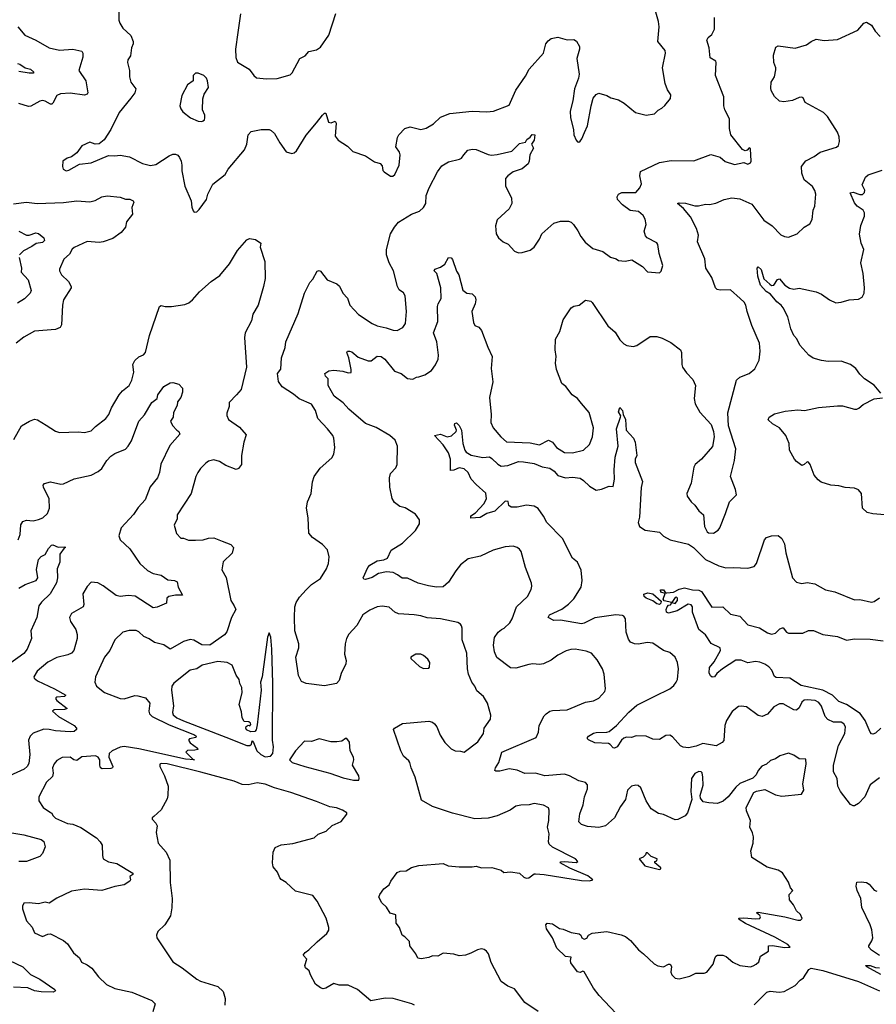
# Model space of a CAD drawing. Extents: x 2220333 to 2384341, y 721037 to 894043.
# Tile 28 of 256: x 2228372 to 2234870, y 748872 to 756339. Entities that reach past the tile are written whole.
import ezdxf

# ---------------------------------------------------------------- set-up
doc = ezdxf.new("R2010")
doc.units = 0

msp = doc.modelspace()

# ---------------------------------------------------------------- linework, layer by layer
at = {"layer": '0CON10XD'}
for points in [[(2229124.1, 756395.9), (2229123.8, 756335), (2229131.7, 756311.7), (2229155.7, 756275.7), (2229215, 756220), (2229233.2, 756175), (2229232.3, 756155), (2229219.5, 756125), (2229214.1, 756065.9), (2229193.8, 756035), (2229190, 756015), (2229205.6, 755955), (2229206.2, 755905), (2229214.6, 755865), (2229252.9, 755815), (2229246.7, 755785), (2229215, 755744.3), (2229125.8, 755635), (2229064.5, 755505.5), (2229013.2, 755426.8), (2228975, 755398.8), (2228945, 755396.2), (2228905, 755410), (2228845, 755382.5), (2228805, 755330), (2228765, 755300), (2228731.7, 755288.3), (2228700, 755265), (2228697.5, 755225), (2228703.3, 755205), (2228724.1, 755194.1), (2228745, 755198), (2228825, 755243.3), (2228913.6, 755253.6), (2229045, 755308.8), (2229095, 755305.8), (2229135, 755312.5), (2229205, 755300), (2229305, 755249.2), (2229364.2, 755234.2), (2229405, 755241.9), (2229505, 755305.6), (2229535, 755318.6), (2229555, 755319.2), (2229571.7, 755311.7), (2229584, 755295), (2229597, 755267), (2229602.5, 755235), (2229603, 755193), (2229625, 755077.5), (2229673.3, 754965), (2229678.3, 754918.3), (2229688.3, 754888.3), (2229695, 754880), (2229715, 754882.5), (2229735, 754900), (2229790, 754975), (2229798.8, 755015), (2229837, 755093), (2229930.8, 755165), (2229953.1, 755205), (2230077.3, 755352.7), (2230094.2, 755395.8), (2230106.2, 755465), (2230129.3, 755490.7), (2230205, 755506), (2230265, 755506), (2230279.7, 755499.7), (2230305, 755476.7), (2230345, 755406.2), (2230395, 755336.2), (2230435.7, 755324.3), (2230455, 755328.8), (2230473.3, 755345), (2230545, 755463.3), (2230624.3, 755555.7), (2230670, 755615), (2230685, 755630), (2230695, 755630), (2230715, 755562.5), (2230735, 755557.5), (2230765, 755570), (2230772.5, 755555), (2230766.4, 755456.4), (2230787.5, 755425), (2230859.1, 755379.1), (2230900.3, 755340.3), (2230995.9, 755305.9), (2231065, 755260), (2231107.3, 755247.3), (2231121.7, 755231.7), (2231126.1, 755196.1), (2231136.7, 755185), (2231185, 755152.5), (2231203, 755153), (2231217.5, 755165), (2231252, 755235), (2231258, 755315), (2231254, 755335), (2231225.9, 755375.9), (2231237.8, 755445), (2231248.6, 755465), (2231295, 755513.8), (2231335, 755526.2), (2231415, 755505.8), (2231455, 755515.8), (2231510.3, 755549.7), (2231565, 755600), (2231635, 755628.6), (2231805, 755645.7), (2231915, 755639.2), (2231965.8, 755644.2), (2232085, 755692), (2232136.7, 755805), (2232209.4, 755910.6), (2232236.6, 755963.4), (2232345.4, 756084.6), (2232364.5, 756155.5), (2232380.9, 756179.1), (2232405, 756196), (2232455, 756206.2), (2232525, 756186), (2232575, 756190), (2232595, 756176.7), (2232619.2, 756135), (2232619.2, 756115), (2232597.5, 756045), (2232617.5, 755925), (2232612.5, 755895), (2232582, 755815), (2232568.8, 755725), (2232548.8, 755645), (2232551.2, 755595), (2232573, 755507), (2232576.7, 755465), (2232592.5, 755425), (2232605, 755412.5), (2232615, 755410), (2232623, 755417), (2232636.7, 755435), (2232656.2, 755483.8), (2232678.8, 755535), (2232706.2, 755685), (2232723.8, 755745), (2232745, 755772.5), (2232765, 755782.5), (2232825, 755763.8), (2232855.9, 755745.9), (2232915, 755731.2), (2232956.8, 755706.8), (2233044.3, 755634.3), (2233125, 755614), (2233186.7, 755625), (2233215, 755653.3), (2233242.3, 755667.7), (2233265, 755688.8), (2233309.5, 755740.5), (2233310.5, 755770.5), (2233287, 755807), (2233269.2, 755855), (2233249.4, 755975), (2233270.8, 756085), (2233269.2, 756105), (2233214, 756175), (2233224.2, 756284.2), (2233219.2, 756325), (2233198.6, 756395)], [(2230245, 755890), (2230325, 755894.2), (2230425, 755920), (2230438.8, 755935), (2230496.7, 756045), (2230537.5, 756065), (2230565, 756096.7), (2230625, 756111.2), (2230655, 756132), (2230717.6, 756222.4), (2230771.2, 756385)], [(2230047, 756383), (2230026.8, 756243.2), (2230008.8, 756115), (2230011.7, 756051.7), (2230025, 756017.5), (2230113.3, 755965), (2230148.8, 755915), (2230169.1, 755899.1), (2230245, 755890)], [(2232026.3, 751713.7), (2232048, 751725), (2232090.6, 751765), (2232108.2, 751795), (2232141.1, 751885), (2232224, 751965), (2232252, 752018), (2232257.7, 752042.3), (2232255.8, 752065.8), (2232210, 752185), (2232176, 752305), (2232163.9, 752323.9), (2232145.9, 752335.9), (2232115, 752346.2), (2232055, 752342), (2231965, 752315.7), (2231868.9, 752271.1), (2231775, 752250), (2231715, 752204.4), (2231679.8, 752160.2), (2231625, 752072.2), (2231585, 752038.1), (2231535, 752036), (2231474.3, 752044.3), (2231395, 752066.2), (2231315, 752103.8), (2231273, 752103), (2231237.8, 752127.8), (2231205, 752145.7), (2231155, 752152.5), (2231095, 752139.2), (2231045, 752109.2), (2230995.7, 752094.3), (2230982.5, 752095), (2230978.8, 752105), (2231014.3, 752185), (2231028.3, 752201.7), (2231085, 752236), (2231135, 752242), (2231163.3, 752255), (2231191.2, 752315), (2231275, 752368), (2231375.8, 752465), (2231405.8, 752515), (2231405.8, 752545), (2231375, 752590), (2231296.3, 752636.3), (2231255, 752647.1), (2231215, 752676.9), (2231198, 752708), (2231180.9, 752795), (2231177.3, 752865), (2231185, 752896.7), (2231225, 752939.2), (2231235.5, 752965), (2231237.1, 753105), (2231220.5, 753150.5), (2231179.2, 753185), (2231075.3, 753245.3), (2230995, 753276.5), (2230869.2, 753385), (2230825, 753432.9), (2230758, 753485), (2230711.2, 753565), (2230713.3, 753615), (2230693.3, 753635), (2230687.5, 753655), (2230717.5, 753675), (2230755, 753681.5), (2230823.3, 753673.3), (2230865, 753660), (2230885.7, 753664.3), (2230887.5, 753685), (2230870, 753775), (2230853.8, 753815), (2230860, 753825), (2230875, 753826.2), (2230890.7, 753820.7), (2230939.4, 753779.4), (2231015, 753752.5), (2231037.5, 753752.5), (2231085, 753786.2), (2231115, 753786), (2231142, 753765), (2231215, 753674.3), (2231265.5, 753655.5), (2231315, 753616.7), (2231355, 753612.5), (2231382.3, 753627.7), (2231400.7, 753630.7), (2231445, 753646.7), (2231495, 753679.4), (2231527.8, 753722.2), (2231545.6, 753765), (2231548.6, 753795), (2231535.7, 753895), (2231511.8, 753965), (2231545, 754050), (2231542.9, 754165), (2231547.1, 754185), (2231570.8, 754225), (2231568.1, 754305), (2231536, 754415), (2231516.7, 754435), (2231522.7, 754447.3), (2231565, 754462.5), (2231596.2, 754485), (2231625, 754536.7), (2231645, 754533.8), (2231655, 754520), (2231685, 754432.5), (2231703.9, 754403.9), (2231735, 754286.7), (2231765, 754266.2), (2231805, 754261.2), (2231826.8, 754236.8), (2231831.4, 754215), (2231827.5, 754185), (2231801.2, 754125), (2231813.6, 754043.6), (2231825, 754020), (2231855, 754007.5), (2231875, 753982.5), (2231924.5, 753854.5), (2231955.6, 753785), (2231947.8, 753695), (2231962.4, 753592.4), (2231935.5, 753475), (2231948.5, 753345), (2231945.6, 753285), (2231964.3, 753245), (2232023.3, 753175), (2232065, 753138.5), (2232245, 753130), (2232315, 753114.4), (2232385, 753149.4), (2232415, 753135.6), (2232445, 753094.4), (2232505, 753057.1), (2232565, 753054.4), (2232650, 753075), (2232695, 753116.7), (2232717.5, 753175), (2232724.2, 753245), (2232691.2, 753361.2), (2232635, 753428.8), (2232604, 753465), (2232562.8, 753492.8), (2232515, 753556.2), (2232485, 753580), (2232445.7, 753685), (2232435.6, 753735), (2232441.8, 753785), (2232433.2, 753835), (2232437.3, 753915), (2232470.6, 753975), (2232495, 754062.5), (2232556.1, 754153.9), (2232575, 754166.7), (2232617, 754173), (2232665, 754210.8), (2232704.4, 754204.4), (2232715.8, 754195), (2232835, 754016.2), (2232888.3, 753968.3), (2232925, 753912), (2232955, 753881.2), (2232977.7, 753867.7), (2233025, 753860.8), (2233055, 753868.1), (2233155, 753935.7), (2233205, 753935.8), (2233247, 753923), (2233310.5, 753890.5), (2233386.2, 753835), (2233393.8, 753815), (2233394, 753725), (2233400.8, 753705), (2233430.7, 753660.7), (2233479.7, 753609.7), (2233499.2, 753565), (2233489.2, 753465), (2233496, 753425), (2233532.7, 753362.7), (2233618.7, 753268.7), (2233636, 753215), (2233639.2, 753175), (2233627, 753103), (2233544.2, 753005.8), (2233496.7, 752965), (2233486.7, 752945), (2233466, 752825), (2233433.8, 752745), (2233436.7, 752725), (2233465, 752682.5), (2233495, 752656.7), (2233525, 752613.3), (2233560, 752585), (2233566.2, 752495), (2233586.2, 752456.2), (2233598, 752448), (2233635.8, 752444.2), (2233671.7, 752468.3), (2233683.9, 752486.1), (2233725.6, 752594.4), (2233757.3, 752682.7), (2233810, 752735), (2233803.3, 752775), (2233763.3, 752875), (2233794.2, 752995), (2233805.7, 753085.7), (2233749.7, 753259.7), (2233743.6, 753356.4), (2233810, 753605), (2233835, 753627.5), (2233906.7, 753655), (2233947.9, 753692.1), (2233982.3, 753757.7), (2233990, 753825), (2233983.6, 753886.4), (2233925, 754020), (2233890, 754125), (2233880.5, 754175), (2233867.8, 754197.8), (2233837.8, 754225), (2233765, 754291.1), (2233685, 754288.6), (2233663.1, 754293.1), (2233650, 754305), (2233622.9, 754385), (2233576.9, 754455), (2233570, 754525), (2233513.3, 754655), (2233521.4, 754705), (2233507.1, 754755), (2233461.1, 754845), (2233406.8, 754906.8), (2233362.5, 754945), (2233375, 754951.2), (2233421.9, 754948.1), (2233495, 754928.1), (2233522.7, 754927.3), (2233575, 754940), (2233605, 754938.8), (2233652.3, 754947.7), (2233717.5, 754975), (2233775, 754988.5), (2233835, 754979.5), (2233925, 754941.2), (2234017.6, 754817.6), (2234080, 754775), (2234145, 754708), (2234175, 754694), (2234205, 754690.8), (2234270, 754715), (2234324.2, 754765.8), (2234365, 754790), (2234384, 754825), (2234391.9, 754895), (2234404.4, 754925.6), (2234411.4, 755015), (2234404.5, 755044.5), (2234385.7, 755075), (2234322.5, 755125), (2234304.2, 755175), (2234304, 755225), (2234335, 755269.2), (2234399.4, 755300.6), (2234445, 755334.3), (2234568.3, 755371.7), (2234584.3, 755385.7), (2234592.2, 755415), (2234589.8, 755449.8), (2234575.5, 755485), (2234501.4, 755605), (2234468.8, 755635), (2234331.7, 755711.7), (2234315.8, 755745.8), (2234305, 755752), (2234285, 755750), (2234235, 755727.5), (2234170, 755715), (2234135, 755722), (2234097.3, 755757.3), (2234072.3, 755802.3), (2234069.3, 755819.3), (2234072, 755865), (2234098, 755905), (2234108.3, 755958.3), (2234108.8, 755975), (2234093.9, 756013.9), (2234090.7, 756069.3), (2234109.3, 756130.7), (2234125, 756140), (2234255, 756124.3), (2234340.3, 756149.7), (2234375, 756174), (2234415, 756191.2), (2234475, 756180.8), (2234575, 756188.8), (2234729.6, 756260.4), (2234775, 756313.3), (2234795, 756320), (2234835, 756297.5), (2234862.1, 756252.1), (2234900.9, 756210.9)], [(2231152.5, 754002.5), (2231205, 753984.4), (2231235, 753982.9), (2231280, 754005), (2231300, 754035), (2231306.9, 754125), (2231295.8, 754245.8), (2231285, 754266.7), (2231251.2, 754291.2), (2231238.8, 754315), (2231207.1, 754435), (2231173.9, 754493.9), (2231153.8, 754555), (2231155.5, 754595), (2231185.7, 754715), (2231214.7, 754765.3), (2231245, 754803.1), (2231344, 754865), (2231405, 754887.1), (2231435.7, 754915), (2231454.3, 754945), (2231455.7, 755005), (2231478, 755065), (2231542, 755185), (2231575, 755231.2), (2231625, 755262), (2231709.5, 755280.5), (2231725, 755290), (2231741.2, 755315), (2231771.2, 755348.8), (2231805, 755358), (2231835, 755354), (2231925, 755317.1), (2231952.6, 755312.6), (2231994.4, 755315.6), (2232105, 755343.1), (2232165, 755400.8), (2232209.5, 755410.5), (2232219.7, 755430.3), (2232245, 755448), (2232260.6, 755469.4), (2232279.2, 755465), (2232275, 755426.7), (2232255.8, 755395), (2232269.5, 755365), (2232242.5, 755315), (2232237.5, 755265), (2232228.5, 755245), (2232185, 755207.3), (2232115, 755184.4), (2232074.3, 755155), (2232058.6, 755135), (2232058.8, 755078.8), (2232104.3, 754985), (2232105.8, 754945), (2232085, 754903.8), (2231995, 754820), (2231980.8, 754775), (2231986, 754715), (2232004.5, 754684.5), (2232040, 754655), (2232077.3, 754637.3), (2232125, 754583.3), (2232155, 754571.2), (2232185, 754573.8), (2232245, 754590), (2232275.7, 754614.3), (2232315.8, 754675), (2232334.2, 754715), (2232424.5, 754795.5), (2232475, 754810.8), (2232535, 754811.9), (2232555, 754804.3), (2232572.9, 754785), (2232607.4, 754737.4), (2232628.6, 754695), (2232662.5, 754652.5), (2232720, 754605), (2232795, 754580.8), (2232855, 754538.8), (2232895.9, 754525.9), (2232915, 754513.3), (2232965, 754507.5), (2233015, 754517.5), (2233096.1, 754466.1), (2233135, 754426.7), (2233225, 754420), (2233238.8, 754431.2), (2233251.2, 754475), (2233223.8, 754565), (2233212.5, 754635), (2233205, 754646.7), (2233132.5, 754685), (2233119.3, 754699.3), (2233110, 754735), (2233123.8, 754785), (2233115.8, 754825.8), (2233101.2, 754855), (2233066.7, 754885), (2233002.6, 754892.6), (2232944.7, 754934.7), (2232906.2, 754975), (2232904.6, 754995.4), (2232913.9, 755016.1), (2232940.8, 755029.2), (2233045, 755027.5), (2233075.8, 755065), (2233088, 755095), (2233076, 755155), (2233081.2, 755188.8), (2233224.5, 755255.5), (2233315, 755271.1), (2233485, 755268.8), (2233615, 755316), (2233685, 755296), (2233725, 755263.8), (2233795, 755241.2), (2233865, 755256.2), (2233895, 755243.8), (2233915, 755253.8), (2233920, 755265), (2233915, 755360), (2233905, 755367.5), (2233890, 755350), (2233875, 755343.8), (2233854.2, 755354.2), (2233766.2, 755465), (2233755.8, 755515), (2233756.8, 755586.8), (2233721.2, 755655), (2233713.9, 755686.1), (2233714, 755755), (2233650, 755915), (2233656.7, 756015), (2233652.5, 756025), (2233610.5, 756050.5), (2233602, 756125), (2233585.7, 756185), (2233594, 756205), (2233623, 756227), (2233642.1, 756267.9), (2233643.9, 756356.1)], [(2228357.5, 756285), (2228410.8, 756220.8), (2228495, 756184.4), (2228595, 756125.6), (2228675, 756108.2), (2228775.5, 756115.5), (2228845, 756100), (2228852, 756085), (2228850.8, 756055), (2228821.2, 755955), (2228874.3, 755875), (2228890, 755785), (2228885, 755773.8), (2228863.2, 755766.8), (2228755, 755782.1), (2228682.7, 755777.3), (2228655, 755763.1), (2228625, 755706), (2228615, 755699.2), (2228605, 755698.6), (2228565, 755721.9), (2228545, 755726.9), (2228525, 755722.5), (2228457.2, 755682.8), (2228440.3, 755680.3), (2228365, 755703.8)], [(2228355, 756007.1), (2228373, 756003), (2228415, 755972.9), (2228455, 755964), (2228479.3, 755940.7), (2228475.8, 755934.2), (2228445, 755933.5), (2228365, 755946.9)], [(2229755, 755567.5), (2229765, 755572.5), (2229775, 755580), (2229777.5, 755595), (2229776.7, 755615), (2229760, 755655), (2229761.2, 755738.8), (2229772, 755775), (2229803.8, 755825), (2229797.5, 755875), (2229790, 755895), (2229770, 755915), (2229725, 755933.3), (2229705, 755933.3), (2229687.5, 755915), (2229687.5, 755875), (2229645.7, 755844.3), (2229601.2, 755765), (2229587, 755687), (2229593.9, 755663.9), (2229610.5, 755640.5), (2229667.5, 755595), (2229725, 755570), (2229755, 755567.5)], [(2234905, 753507.5), (2234855, 753566.2), (2234780, 753615), (2234745, 753650), (2234715, 753694), (2234675, 753724.2), (2234605, 753748.1), (2234505, 753746.9), (2234455, 753754.3), (2234392.1, 753772.1), (2234358, 753795), (2234291.2, 753871.2), (2234268.3, 753918.3), (2234243.8, 753945), (2234222, 753995), (2234198.8, 754085), (2234163.8, 754155), (2234148.8, 754175), (2234115, 754200), (2234067.6, 754257.6), (2234035, 754278.6), (2233990.7, 754325), (2233971.4, 754395), (2233965.7, 754454.3), (2233975, 754465.6), (2233996.1, 754445), (2234016.7, 754375), (2234062.3, 754332.3), (2234075, 754324.3), (2234094.2, 754325.8), (2234121.2, 754368.8), (2234135, 754373.8), (2234176.2, 754325), (2234212.7, 754302.7), (2234245, 754296.2), (2234285, 754303.3), (2234415, 754275.7), (2234455, 754257.1), (2234515, 754214.3), (2234563, 754193), (2234605, 754197.1), (2234665, 754215.7), (2234735, 754220), (2234764.2, 754235.8), (2234779.2, 754265), (2234780.6, 754305), (2234769.6, 754415), (2234753.6, 754495), (2234776.2, 754595), (2234754.4, 754645), (2234743.2, 754713.2), (2234752.9, 754777.1), (2234780.5, 754849.5), (2234782, 754875), (2234770, 754895), (2234725.8, 754925.8), (2234705, 754951.2), (2234673.3, 755025), (2234695, 755030), (2234745, 755013.8), (2234766.1, 755013.9), (2234780.7, 755029.3), (2234783.3, 755045), (2234763, 755087), (2234787.5, 755145), (2234808.3, 755161.7), (2234915, 755197.5)], [(2228326.6, 754943.4), (2228425, 754955.5), (2228505, 754945.5), (2228705, 754953.2), (2228805, 754964.6), (2228905, 754956.7), (2228945, 754966.7), (2228995, 754995.7), (2229035, 755004.2), (2229135, 754992.9), (2229175, 754978), (2229206.8, 754976.8), (2229233.3, 754965), (2229238.8, 754955), (2229222, 754915), (2229227.5, 754865), (2229183.8, 754805), (2229174, 754765), (2229142.5, 754725), (2229079.8, 754680.2), (2229005, 754654.3), (2228975, 754649.2), (2228885, 754657.1), (2228785, 754612.5), (2228770.5, 754599.5), (2228749.1, 754560.9), (2228706.8, 754523.2), (2228673.8, 754446.2), (2228673.8, 754435), (2228690, 754405), (2228743, 754353), (2228764, 754315), (2228763.8, 754305), (2228705.8, 754214.2), (2228697.1, 754175), (2228689.2, 754025), (2228678.8, 754005), (2228645, 753990), (2228485, 753975.7), (2228405, 753932.5), (2228345, 753887.1)], [(2228365, 754735.8), (2228425, 754704.4), (2228445, 754705.6), (2228495, 754723.6), (2228515, 754718.1), (2228555, 754685.4), (2228559.5, 754665), (2228545, 754649.7), (2228497.2, 754642.8), (2228465, 754618.4), (2228400.6, 754585), (2228370, 754555)], [(2228573.3, 753265), (2228645, 753219.2), (2228675, 753208.6), (2228815, 753214), (2228865, 753208), (2228915, 753221.2), (2228946.2, 753255), (2229025.6, 753314.4), (2229049.2, 753345), (2229070, 753395), (2229126.4, 753493.6), (2229152.5, 753525), (2229202, 753565), (2229224.2, 753605.8), (2229239.2, 753665), (2229230, 753725), (2229245.8, 753755), (2229275, 753782.5), (2229312.3, 753797.7), (2229326, 753815), (2229356.5, 753945), (2229432.5, 754165), (2229445, 754172), (2229475, 754164.3), (2229525, 754162.9), (2229625, 754178), (2229655, 754192), (2229683.8, 754215), (2229735.7, 754274.3), (2229825, 754353.8), (2229891.2, 754398.8), (2229963.6, 754486.4), (2230025, 754588.8), (2230095, 754670), (2230115, 754680), (2230161.7, 754671.7), (2230202.5, 754645), (2230196.2, 754615), (2230231.1, 754505), (2230234.3, 754375.7), (2230223.1, 754315), (2230182, 754175), (2230141.9, 754105), (2230131.9, 754055), (2230082, 753965), (2230077.7, 753927.7), (2230093.3, 753705), (2230052, 753535), (2230016.2, 753495), (2229961.2, 753435), (2229961.2, 753405), (2229943.3, 753355), (2229943.6, 753336.4), (2229957.3, 753307.3), (2230039.7, 753249.7), (2230090.5, 753190.5), (2230072.9, 753135), (2230055.8, 753035), (2230053.8, 752965), (2230032.5, 752935), (2230015, 752928.8), (2229935, 752959.2), (2229887.9, 752987.9), (2229845, 753000), (2229805, 752991.2), (2229785, 752976.7), (2229743.8, 752935), (2229724.3, 752905.7), (2229709.2, 752875), (2229674.3, 752745.7), (2229566.2, 752585), (2229566.1, 752553.9), (2229543.8, 752505), (2229561.7, 752441.7), (2229595, 752407.5), (2229615, 752406.7), (2229652.3, 752392.3), (2229705, 752390.8), (2229765, 752394.2), (2229805, 752405.7), (2229845, 752408.6), (2229907.5, 752385), (2229975, 752359.2), (2229994, 752335), (2229985, 752293.3), (2229915, 752227.5), (2229906.1, 752166.1), (2229937.9, 752107.9), (2229973.8, 751935), (2230000, 751895), (2230011.2, 751865), (2229978.8, 751805), (2229943.3, 751696.7), (2229927.2, 751672.8), (2229815, 751595.4), (2229755, 751598.1), (2229694.6, 751634.6), (2229665, 751639.5), (2229615, 751622.5), (2229515, 751564.4), (2229465, 751599.2), (2229395, 751615.7), (2229355, 751643.1), (2229315, 751660.8), (2229275, 751696), (2229255, 751705.8), (2229202.7, 751707.3), (2229155, 751694), (2229094, 751635), (2229055, 751556.2), (2229015.7, 751504.3), (2228947.5, 751355), (2228942, 751315), (2228953.8, 751285), (2229015, 751236), (2229135, 751190), (2229165, 751189.1), (2229245, 751213.1), (2229267.7, 751212.3), (2229325.5, 751195.5), (2229360, 751155), (2229350.8, 751095), (2229357.8, 751075), (2229377.1, 751055), (2229505, 750991.7), (2229699.2, 750915), (2229711.2, 750905), (2229707.5, 750895), (2229660, 750885), (2229652.5, 750875), (2229666.7, 750855), (2229720, 750815), (2229722.5, 750805), (2229701.7, 750798.3), (2229645, 750796), (2229633.3, 750785), (2229687.5, 750727.5), (2229697.5, 750725), (2229629.8, 750730.2), (2229275, 750809.8), (2229165, 750827.4), (2229135, 750822.7), (2229075, 750794.5), (2229051.4, 750775), (2229047.5, 750745), (2229078.1, 750675), (2229075.5, 750664.5), (2229065, 750660.6), (2228998.1, 750658.1), (2228986, 750665), (2228979.5, 750685), (2228981.1, 750725), (2228967.1, 750745), (2228947.5, 750755), (2228845, 750748.8), (2228805, 750721.2), (2228782.5, 750725), (2228756.1, 750746.1), (2228695, 750743.8), (2228655, 750720), (2228635, 750696.7), (2228622.5, 750665), (2228625.6, 750625), (2228620.3, 750599.7), (2228575, 750556.7), (2228516.7, 750445), (2228516.7, 750415), (2228550, 750365), (2228605, 750326.7), (2228615, 750322.5), (2228623.9, 750303.9), (2228645, 750283.8), (2228735, 750243.1), (2228775, 750238.6), (2228835, 750213.1), (2228955, 750134.4), (2228983.8, 750103.8), (2228998.3, 750078.3), (2228999.5, 749999.5), (2229006.2, 749975), (2229045, 749953.1), (2229109.3, 749939.3), (2229230, 749865), (2229230, 749855), (2229208.3, 749841.7), (2229212.5, 749815), (2229207.5, 749805), (2229165, 749778), (2229095, 749765.8), (2228995, 749734.3), (2228865, 749745.8), (2228765, 749730), (2228653, 749677), (2228595, 749640), (2228565, 749646), (2228515, 749634), (2228445, 749641.2), (2228405, 749637.5), (2228393.6, 749616.4), (2228393.6, 749596.4), (2228423.3, 749505), (2228467.3, 749457.3), (2228485, 749413.3), (2228545, 749386.2), (2228585.9, 749404.1), (2228605, 749406), (2228705, 749356), (2228735, 749330), (2228781.7, 749261.7), (2228826.2, 749225), (2228840.5, 749190.5), (2228885, 749171.4), (2228919.4, 749145), (2228969.8, 749079.8), (2229031.9, 749021.9), (2229095, 748990.9), (2229223.8, 748965), (2229375, 748900.8), (2229399.2, 748875), (2229382, 748815)], [(2228368, 754535), (2228385.6, 754455), (2228384, 754424), (2228437.5, 754365), (2228459.2, 754285), (2228452.5, 754265), (2228408.5, 754221.5), (2228355, 754190)], [(2232306.1, 748816.1), (2232205, 748886.2), (2232125, 748990), (2232075, 749010), (2232023.9, 749043.9), (2231948.8, 749188.8), (2231928.8, 749255), (2231914.2, 749274.2), (2231895, 749288), (2231875, 749292.5), (2231845, 749285.8), (2231795, 749260), (2231755, 749244.3), (2231705, 749238.8), (2231665, 749251.2), (2231585, 749258.8), (2231545, 749237.5), (2231505, 749239.2), (2231475, 749226), (2231416.7, 749216.7), (2231391.7, 749221.7), (2231377.5, 749255), (2231332.5, 749315), (2231328.3, 749348.3), (2231295, 749382.5), (2231272.5, 749395), (2231252.5, 749455), (2231228.3, 749488.3), (2231225, 749550), (2231183.6, 749563.6), (2231155, 749607.5), (2231120.7, 749640.7), (2231097.5, 749685), (2231103.3, 749705), (2231135, 749746.7), (2231175, 749777.5), (2231186.7, 749805), (2231235, 749872.5), (2231259.3, 749880.7), (2231305, 749883.8), (2231345, 749908), (2231400, 749925), (2231585, 749938.6), (2231622.6, 749922.6), (2231705, 749914.5), (2231805.8, 749914.2), (2231835, 749920), (2231875, 749906.7), (2231955, 749910), (2232025, 749890), (2232045, 749872.5), (2232096, 749876), (2232165, 749867.5), (2232195.9, 749835.9), (2232215, 749829.2), (2232235, 749832), (2232275, 749860), (2232285, 749860), (2232350, 749855), (2232635, 749811.1), (2232695, 749808.8), (2232720, 749815), (2232681.2, 749845), (2232546, 749905), (2232472.5, 749945), (2232477.5, 749952.5), (2232505, 749954), (2232593.6, 749946.4), (2232607.5, 749955), (2232587.5, 749975), (2232413.1, 750063.1), (2232388, 750085), (2232383.3, 750105), (2232388, 750165), (2232376.2, 750215), (2232386.2, 750265), (2232390, 750345), (2232383, 750363), (2232345, 750382.5), (2232275, 750395.8), (2232236.1, 750383.9), (2232173, 750383), (2232135, 750373.8), (2232117.3, 750362.7), (2232092.5, 750345), (2231995, 750300), (2231925, 750284.2), (2231825, 750279.1), (2231655, 750322.5), (2231505, 750372.8), (2231421.1, 750421.1), (2231372.5, 750595), (2231341.2, 750665), (2231332.9, 750705), (2231325, 750719.2), (2231284.4, 750754.4), (2231264.3, 750795), (2231208.8, 750955), (2231215, 750966.7), (2231275, 751002.5), (2231475, 751018.6), (2231505, 751010.8), (2231519.3, 750999.3), (2231535.8, 750975), (2231561.7, 750911.7), (2231597, 750857), (2231645, 750810), (2231675, 750793.3), (2231715, 750792.5), (2231745, 750783.3), (2231847.3, 750862.7), (2231890, 750925), (2231896, 750965), (2231943.8, 751035), (2231946.2, 751065), (2231922, 751155), (2231890.8, 751205), (2231840, 751250), (2231825, 751283.8), (2231801.9, 751315), (2231776.5, 751375), (2231769.1, 751415), (2231764.4, 751535), (2231730, 751635), (2231728.6, 751725), (2231723, 751743), (2231715.6, 751755.6), (2231695, 751768.6), (2231565.5, 751795.5), (2231463.3, 751803.3), (2231415, 751818.6), (2231365, 751825.6), (2231245, 751832.5), (2231218.6, 751845), (2231175, 751883.5), (2231121.3, 751891.3), (2231085, 751886.7), (2231028.6, 751861.4), (2230974.2, 751825.8), (2230930.9, 751745), (2230870.1, 751679.9), (2230850.7, 751645), (2230842, 751605), (2230836.8, 751526.8), (2230848.3, 751478.3), (2230845.7, 751455), (2230810.3, 751379.7), (2230795, 751327.5), (2230776.7, 751305), (2230685, 751287.8), (2230545, 751304.5), (2230510.9, 751320.9), (2230486.7, 751365), (2230466.2, 751505), (2230488.9, 751575), (2230490.5, 751605), (2230459.5, 751705), (2230457.5, 751805), (2230460.4, 751885), (2230470, 751920), (2230495, 751960.6), (2230545.3, 752014.7), (2230585, 752054.4), (2230655, 752101.2), (2230700.8, 752175), (2230714.2, 752215), (2230720, 752265), (2230707.3, 752317.3), (2230669.4, 752359.4), (2230592.4, 752412.4), (2230565.6, 752445.6), (2230560.5, 752560.5), (2230547.5, 752635), (2230556.8, 752683.2), (2230584.3, 752745), (2230594.4, 752835), (2230606.9, 752875), (2230652, 752938), (2230740, 753015), (2230755.7, 753045), (2230762.5, 753095), (2230756.2, 753165), (2230748.8, 753185), (2230707.4, 753237.4), (2230633.4, 753313.4), (2230615.6, 753375), (2230585, 753424), (2230493.2, 753463.2), (2230448.5, 753498.5), (2230362.5, 753555), (2230336.7, 753595), (2230328, 753655), (2230352.5, 753687.5), (2230359.5, 753775), (2230385, 753852.5), (2230390.8, 753895), (2230485, 754110), (2230532.2, 754265), (2230573, 754347), (2230595, 754372.5), (2230629.3, 754430.7), (2230645, 754437.5), (2230655, 754432.5), (2230705, 754366.2), (2230777.5, 754335), (2230797.7, 754317.7), (2230823.8, 754265), (2230858.3, 754228.3), (2230876, 754175), (2230942.6, 754102.6), (2231045, 754034.3), (2231085, 754017.1), (2231152.5, 754002.5)], [(2228360.8, 752395), (2228375.6, 752435), (2228380.9, 752509.1), (2228395, 752532.5), (2228425, 752543.1), (2228475, 752539.2), (2228515, 752548), (2228548, 752562), (2228584.2, 752595), (2228598.5, 752635), (2228595.4, 752705), (2228554, 752795), (2228551.7, 752808.3), (2228559.5, 752820.5), (2228605, 752833.3), (2228685, 752816.7), (2228705, 752818.1), (2228785, 752856.9), (2228914.2, 752885), (2228967.2, 752912.8), (2228995.3, 752934.7), (2229032.9, 752997.1), (2229065, 753029.5), (2229095, 753049.5), (2229175, 753083.1), (2229195.6, 753105), (2229221.1, 753145), (2229275.7, 753295), (2229318.9, 753341.1), (2229374.3, 753435), (2229414.3, 753465.7), (2229421.4, 753495), (2229465, 753556.2), (2229515, 753586.2), (2229535, 753586.7), (2229580, 753575), (2229607.5, 753545), (2229606.2, 753515), (2229594, 753475), (2229570, 753440), (2229565.8, 753414.2), (2229539.5, 753360.5), (2229535.8, 753324.2), (2229516.7, 753295), (2229531.2, 753261.2), (2229563.3, 753225), (2229580, 753215), (2229587.5, 753195), (2229510.7, 753109.3), (2229442.4, 752967.6), (2229432, 752905), (2229417.1, 752865), (2229362.6, 752797.4), (2229325, 752698.8), (2229271.2, 752638.8), (2229235, 752586), (2229142.2, 752485), (2229125.6, 752425), (2229133.8, 752393.8), (2229207.8, 752325), (2229284.6, 752214.6), (2229342, 752162), (2229385, 752140), (2229445.6, 752125.6), (2229495, 752092), (2229545.6, 752085.6), (2229565.7, 752075.7), (2229573.8, 752035), (2229606.7, 751975), (2229555, 751975.7), (2229504.2, 751965.8), (2229488.3, 751951.7), (2229486.1, 751913.9), (2229415.5, 751884.5), (2229385, 751879.2), (2229247.9, 751967.9), (2229195, 751972.5), (2229135.6, 751965.6), (2229105, 751972.5), (2229006, 752045), (2228965, 752067.8), (2228915, 752072.5), (2228885, 752040)], [(2234935, 752583.3), (2234845, 752591.2), (2234801.7, 752601.7), (2234766.7, 752635), (2234758, 752745), (2234734.4, 752774.4), (2234705.4, 752785.4), (2234635, 752790), (2234585, 752804.4), (2234525, 752809.1), (2234452.5, 752832.5), (2234429.4, 752849.4), (2234400, 752885), (2234368.8, 752965), (2234355, 752983.3), (2234345, 752986.2), (2234324.1, 752965.9), (2234305, 752958.8), (2234265, 752987.5), (2234249.2, 753005), (2234211.2, 753075), (2234210, 753125), (2234183.8, 753185), (2234135, 753243.3), (2234084.2, 753274.2), (2234050, 753305), (2234057.5, 753325), (2234099.3, 753350.7), (2234179.3, 753370.7), (2234275, 753380.8), (2234325, 753374.3), (2234433, 753397), (2234575, 753410.8), (2234615, 753410.8), (2234705, 753386.2), (2234723.6, 753386.4), (2234738.3, 753391.7), (2234771.7, 753421.7), (2234855, 753462.5), (2234918.3, 753471.7)], [(2232426.2, 752916.2), (2232455, 752883.1), (2232512.5, 752865), (2232565, 752870), (2232625, 752860.8), (2232650, 752845), (2232695, 752800.8), (2232745, 752770), (2232785, 752777.5), (2232845, 752801.2), (2232875, 752800), (2232885.6, 752854.4), (2232880.9, 752925), (2232888.3, 753021.7), (2232912.5, 753105), (2232898.5, 753235), (2232930, 753325), (2232931.2, 753335), (2232916, 753365), (2232925, 753397.5), (2232945.8, 753375), (2232950, 753345), (2232967.9, 753307.9), (2232974, 753225), (2233027.5, 753165), (2233041.4, 753135), (2233054.2, 753035), (2233042.2, 753005), (2233041.1, 752981.1), (2233097.9, 752837.9), (2233087.9, 752792.1), (2233073.3, 752566.7), (2233063.8, 752525), (2233075, 752494.4), (2233116.6, 752466.6), (2233225, 752452.9), (2233255, 752422.5), (2233306.7, 752395), (2233445, 752360.4), (2233484.5, 752335), (2233575.3, 752245.3), (2233675, 752197.7), (2233728, 752182), (2233785, 752185.5), (2233895, 752180), (2233945, 752191.2), (2233960.8, 752215), (2234021.2, 752395), (2234037.7, 752412.3), (2234075, 752425.7), (2234125, 752426.2), (2234153.8, 752405), (2234172.9, 752365), (2234183.1, 752296.9), (2234234.4, 752105), (2234265, 752074.4), (2234305, 752064.4), (2234345, 752070), (2234405, 752061.4), (2234485, 752014.2), (2234555, 751998.8), (2234705, 751938.8), (2234745, 751942), (2234835, 751921.2), (2234855, 751926.7), (2234895, 751953.8)], [(2228328.1, 753155), (2228385, 753258.8), (2228445.8, 753294.2), (2228485, 753308.8), (2228507.5, 753305), (2228573.3, 753265)], [(2234895, 750590), (2234825, 750535.8), (2234784.6, 750445.4), (2234734.2, 750395), (2234705, 750377.1), (2234695, 750375.8), (2234675, 750386), (2234598, 750485), (2234577.5, 750525), (2234572.5, 750585), (2234546.5, 750635), (2234546.9, 750685), (2234584.5, 750835), (2234632.2, 750925), (2234637.5, 750975), (2234625, 750998), (2234605, 751010.8), (2234545, 751011.8), (2234501.5, 751031.5), (2234482.3, 751055), (2234455, 751133.1), (2234435, 751159.5), (2234405.8, 751175.8), (2234345, 751181.5), (2234322, 751178), (2234305, 751164), (2234285, 751119.2), (2234265, 751102.9), (2234245, 751105.6), (2234165, 751149.4), (2234135, 751149.4), (2234091.9, 751128.1), (2234045, 751070.9), (2234005, 751054.5), (2233975, 751061.9), (2233886.8, 751126.8), (2233845, 751134), (2233825, 751130.8), (2233777.2, 751092.8), (2233733.1, 751025), (2233722.2, 750985), (2233715, 750873.3), (2233702.3, 750857.7), (2233655, 750830.8), (2233555, 750849.4), (2233505, 750828.9), (2233445, 750815.6), (2233405, 750821.1), (2233385, 750831.9), (2233325, 750901.4), (2233305, 750913.1), (2233275, 750909.4), (2233225, 750881.2), (2233175, 750883.3), (2233125, 750906.2), (2233048.3, 750908.3), (2233014.3, 750895.7), (2232975, 750897.8), (2232955, 750891.1), (2232936.9, 750875), (2232905, 750824.3), (2232885, 750813.1), (2232875, 750815.7), (2232852.5, 750842.5), (2232838.9, 750848.9), (2232735, 750854.7), (2232688.2, 750878.2), (2232680, 750885), (2232679.4, 750895), (2232686.9, 750905), (2232725, 750926.9), (2232746.5, 750933.5), (2232825.3, 750934.7), (2232845, 750941.5), (2232898.5, 750985), (2232993, 751087), (2233055, 751140.9), (2233191.1, 751208.9), (2233303.8, 751265), (2233335, 751290), (2233352.5, 751315), (2233361.4, 751335), (2233369.4, 751415), (2233362.9, 751465), (2233344, 751505), (2233305, 751539.2), (2233255, 751554.4), (2233175, 751609.5), (2233135, 751616.7), (2233063.5, 751603.5), (2233035, 751605.7), (2233007, 751617), (2232991.3, 751641.3), (2232973.1, 751695), (2232968.1, 751795), (2232956, 751815), (2232945, 751820), (2232894.5, 751824.5), (2232735, 751802.5), (2232655, 751762.2), (2232635, 751758.1), (2232475, 751785.7), (2232425, 751782.9), (2232380, 751805), (2232391.2, 751825), (2232485, 751867.3), (2232535, 751905.5), (2232575, 751945.6), (2232630.4, 752035), (2232638.6, 752085), (2232631.4, 752165), (2232604.4, 752225), (2232566.1, 752256.1), (2232489.2, 752405), (2232370.8, 752525), (2232346, 752575), (2232305, 752632), (2232275, 752650.8), (2232217.2, 752657.2), (2232145, 752641.9), (2232101.4, 752641.4), (2232083.9, 752653.9), (2232076.7, 752685), (2232055, 752688), (2231977.5, 752612.5), (2231916, 752595), (2231865, 752562.7), (2231795, 752558.8), (2231795, 752575.7), (2231829.7, 752600.3), (2231892.7, 752667.3), (2231914.5, 752705), (2231908.2, 752748.2), (2231834.7, 752815), (2231796, 752855), (2231775.4, 752905.4), (2231743, 752933), (2231705, 752940), (2231665, 752922.2), (2231641.4, 752921.4), (2231640, 753005), (2231624.3, 753055), (2231584.2, 753115), (2231520, 753185), (2231564.3, 753195.7), (2231615, 753175.8), (2231647, 753183), (2231682.5, 753215), (2231685.7, 753225.7), (2231670.8, 753265), (2231673.2, 753276.8), (2231685, 753281.2), (2231705, 753261.2), (2231724.3, 753225), (2231732.9, 753125), (2231748.1, 753075), (2231759.8, 753059.8), (2231796.9, 753036.9), (2231885, 753017.5), (2231935, 753023.3), (2231955, 753011.9), (2231998.3, 752968.3), (2232025, 752954), (2232075, 752958.1), (2232155, 752988.6), (2232195, 752987.1), (2232275, 752972.5), (2232335, 752949.2), (2232395, 752938.6), (2232426.2, 752916.2)], [(2228365, 752028), (2228415, 752056.2), (2228498, 752085), (2228509.4, 752105), (2228498.9, 752168.9), (2228515.3, 752244.7), (2228535, 752266.9), (2228565, 752283.8), (2228591.1, 752328.9), (2228614, 752355), (2228625, 752357.1), (2228665, 752339.2), (2228715, 752340), (2228720, 752335), (2228710, 752330), (2228677.5, 752285), (2228676.2, 752225), (2228656.3, 752173.7), (2228660, 752105), (2228651.2, 752068.8), (2228604.6, 751985), (2228537.9, 751922.1), (2228518.2, 751895), (2228501.9, 751805), (2228455.7, 751705), (2228462, 751645), (2228429.5, 751565), (2228405, 751533.3), (2228295.4, 751454.6)], [(2228885, 752040), (2228851.9, 751985), (2228859.2, 751905), (2228854.2, 751885.8), (2228765, 751836.2), (2228751.2, 751805), (2228756.7, 751775), (2228799.2, 751715), (2228807.3, 751677.3), (2228807.5, 751645), (2228783.5, 751555), (2228765.8, 751535), (2228738.6, 751521.4), (2228655, 751503.1), (2228585, 751465.8), (2228505, 751397.5), (2228479.2, 751355), (2228482.9, 751345), (2228508.1, 751325), (2228635.8, 751265), (2228722.5, 751215), (2228713.3, 751206.7), (2228655, 751200), (2228647.5, 751195), (2228647.5, 751185), (2228653.3, 751175), (2228732.5, 751115), (2228711.7, 751108.3), (2228634.1, 751105.9), (2228622.5, 751095), (2228665.7, 751055.7), (2228786.2, 750985), (2228803.3, 750965), (2228803, 750957), (2228785, 750941.2), (2228755, 750938), (2228645, 750944.7), (2228595, 750956.9), (2228555, 750959.1), (2228475, 750927.1), (2228450.6, 750905), (2228440, 750875), (2228449.7, 750765), (2228441.3, 750698.7), (2228429.6, 750675), (2228405.7, 750654.3), (2228235, 750575.8)], [(2233225, 751903.8), (2233205, 751909.2), (2233175, 751932.9), (2233125, 751952), (2233108.8, 751965), (2233106.7, 751983.3), (2233138.3, 751991.7), (2233175.6, 751985.6), (2233238.8, 751928.8), (2233236.1, 751913.9), (2233225, 751903.8)], [(2234905.8, 750965), (2234865, 750928.8), (2234845, 750920), (2234835, 750922), (2234822.9, 750935), (2234786.7, 751025), (2234747.7, 751077.7), (2234645.2, 751145.2), (2234585, 751168.2), (2234539.3, 751215), (2234465.2, 751254.8), (2234300.6, 751290.6), (2234215, 751345.6), (2234110, 751350), (2234098.1, 751358.1), (2234077.5, 751405), (2234055, 751432), (2234025, 751452), (2233986.8, 751466.8), (2233955, 751471.4), (2233895, 751460.8), (2233845, 751480.8), (2233805, 751480.8), (2233704.4, 751415.6), (2233660.3, 751379.7), (2233642.5, 751355), (2233625, 751352.5), (2233613.4, 751363.4), (2233603.1, 751385), (2233604.6, 751425), (2233640.5, 751469.5), (2233688.1, 751555), (2233686, 751575), (2233617.2, 751607.2), (2233575, 751673.3), (2233523.3, 751715), (2233476.5, 751845), (2233477.1, 751885), (2233465, 751901.4), (2233442.7, 751907.3), (2233360, 751855), (2233295, 751838.8), (2233280, 751845), (2233276.7, 751865), (2233283.9, 751886.1), (2233295, 751900), (2233308.3, 751901.7), (2233320, 751920), (2233345, 751912.5), (2233362.5, 751935), (2233361.7, 751951.7), (2233355, 751960), (2233345, 751957.5), (2233320, 751920), (2233262, 751932), (2233253.6, 751943.6), (2233268.3, 751988.3), (2233237, 751997), (2233233.3, 752015), (2233255, 752016), (2233271.7, 751991.7), (2233281.2, 751991.2), (2233332.7, 751997.3), (2233375, 752020), (2233415, 752030), (2233475, 752015.5), (2233525, 752013.3), (2233545, 752002.5), (2233623.9, 751883.9), (2233706.7, 751885), (2233765, 751831.2), (2233835, 751816.2), (2233895, 751750), (2233985, 751725.7), (2234045, 751688.6), (2234075, 751680), (2234105, 751685.8), (2234139.7, 751720.3), (2234158, 751728), (2234165, 751726.7), (2234190, 751695), (2234205, 751687.5), (2234312.3, 751687.7), (2234355, 751705.8), (2234395, 751706), (2234465, 751676), (2234575, 751662), (2234645, 751634.2), (2234705, 751644.3), (2234825, 751641.4), (2234922.1, 751627.9)], [(2230235, 750749.2), (2230275, 750754.8), (2230292.7, 750775), (2230297.8, 750825), (2230291.1, 750875), (2230293.3, 751305), (2230283.8, 751565), (2230276.7, 751655), (2230265, 751690), (2230252.2, 751655), (2230212.4, 751355), (2230198.9, 751315), (2230203.5, 751255), (2230175, 750992.5), (2230165, 750952.5), (2230155, 750940), (2230125, 750937.5), (2230094.1, 750954.1), (2230087.5, 750965), (2230090.7, 750979.3), (2230105, 750987.5), (2230117, 750983), (2230126.7, 750993.3), (2230122.5, 751005), (2230110, 751015), (2230075, 751017.5), (2230058.8, 751045), (2230055, 751090), (2230036.7, 751145), (2230060, 751235), (2230057.5, 751275), (2230041.2, 751305), (2230036, 751335), (2230015, 751366.7), (2229984, 751445), (2229945, 751464.3), (2229875, 751470.5), (2229756.4, 751443.6), (2229715, 751416.9), (2229665, 751405.7), (2229542, 751308), (2229527.5, 751285), (2229523.8, 751255), (2229538.8, 751135), (2229532.5, 751085), (2229536.5, 751066.5), (2229564.6, 751045), (2229615, 751021.9), (2229935, 750896.7), (2230095, 750833.5), (2230117.5, 750835), (2230130, 750845), (2230135, 750870), (2230147, 750857), (2230170.3, 750795), (2230201.2, 750765), (2230235, 750749.2)], [(2232895, 748804.4), (2232767.6, 748937.6), (2232725, 748994), (2232655, 749116.7), (2232645, 749122.5), (2232625, 749113.8), (2232605, 749117.5), (2232553.8, 749185), (2232550, 749205), (2232555, 749230), (2232512.5, 749235), (2232447, 749297), (2232413.8, 749375), (2232368.8, 749445), (2232362.5, 749475), (2232373.8, 749486.2), (2232415, 749481.2), (2232467.1, 749447.1), (2232495, 749441.9), (2232555.4, 749415.4), (2232616.7, 749405), (2232630, 749395), (2232636.7, 749375), (2232655, 749366), (2232675, 749374), (2232686.7, 749395), (2232715, 749412), (2232825, 749423.3), (2232935, 749398.8), (2232966.7, 749385), (2233005, 749356), (2233065.8, 749285), (2233105.4, 749255.4), (2233185, 749178.8), (2233214.2, 749164.2), (2233255, 749156), (2233295, 749176.2), (2233306.7, 749175), (2233317.3, 749157.3), (2233312, 749115), (2233319.2, 749095), (2233345, 749070.8), (2233375, 749064.3), (2233455, 749084.4), (2233502.1, 749107.9), (2233565, 749106.9), (2233585, 749114.2), (2233632.5, 749175), (2233645, 749220), (2233653.6, 749236.4), (2233665.7, 749244.3), (2233705, 749243.3), (2233731.2, 749235), (2233782.4, 749192.4), (2233835, 749167.1), (2233915, 749157.1), (2233936.6, 749163.4), (2233960, 749175), (2233980, 749195), (2233993, 749237), (2234052, 749275), (2234052.5, 749315), (2234081.7, 749318.3), (2234175, 749302.9), (2234217.5, 749305), (2234200, 749325), (2234099.8, 749379.8), (2233878, 749485), (2233830, 749515), (2233827.5, 749525), (2233865, 749528.6), (2233955, 749518.8), (2233987, 749523), (2233992.5, 749535), (2233986.1, 749546.1), (2233962.5, 749565), (2233975, 749570), (2234175.9, 749535.9), (2234275, 749509.6), (2234295, 749509.2), (2234308.3, 749521.7), (2234295, 749553.8), (2234265, 749581.2), (2234242.5, 749625), (2234210.8, 749665), (2234208.8, 749705), (2234236.7, 749735), (2234220, 749755), (2234205, 749797.5), (2234158.8, 749868.8), (2234125, 749890), (2234041.7, 749911.7), (2233925.9, 749985.9), (2233917.5, 750035), (2233936.4, 750093.6), (2233937.7, 750142.3), (2233932.1, 750172.1), (2233912, 750215), (2233916.4, 750266.4), (2233885, 750340), (2233883.8, 750365), (2233941.7, 750478.3), (2233960.7, 750489.3), (2234025, 750501.2), (2234105, 750460), (2234155, 750451.2), (2234303.6, 750466.4), (2234320, 750495), (2234312, 750545), (2234337.7, 750692.3), (2234335, 750730), (2234285, 750733.3), (2234245, 750760), (2234205, 750776), (2234137.5, 750755), (2234105, 750734), (2234068.8, 750721.2), (2234037, 750693), (2234002.1, 750677.9), (2233974.3, 750645.7), (2233958.3, 750611.7), (2233933.6, 750586.4), (2233834.4, 750545.6), (2233805, 750518.8), (2233745.8, 750445), (2233708, 750412), (2233665, 750395.6), (2233598.8, 750398.8), (2233557.7, 750407.7), (2233536.2, 750435), (2233533.8, 750455), (2233557, 750533), (2233553.9, 750593.9), (2233548.3, 750628.3), (2233542.5, 750635), (2233525, 750637.5), (2233495, 750621.2), (2233468.8, 750585), (2233463.1, 750485), (2233470, 750425), (2233438.6, 750325), (2233419.8, 750300.2), (2233365, 750272.5), (2233345, 750270), (2233255, 750310.8), (2233219.1, 750319.1), (2233163, 750353), (2233124.6, 750415), (2233083.1, 750513.1), (2233065, 750530), (2233045, 750533.1), (2233014.5, 750525.5), (2232982, 750495), (2232966.7, 750425), (2232929.3, 750370.7), (2232884, 750285), (2232815.3, 750224.7), (2232765, 750213.5), (2232679.3, 750219.3), (2232634.6, 750234.6), (2232614.4, 750255.6), (2232621.8, 750315), (2232646.2, 750385), (2232656.4, 750445), (2232679.6, 750505), (2232680, 750535), (2232663.8, 750553.8), (2232615, 750566.1), (2232543.9, 750603.9), (2232505, 750616.1), (2232355, 750604.6), (2232285, 750625.6), (2232205, 750621.9), (2232145, 750647.1), (2232085, 750657.8), (2232015, 750640.6), (2231985, 750640), (2231977.5, 750645), (2231980.8, 750665), (2232006.5, 750705), (2232028.8, 750785), (2232289.1, 750895), (2232307.1, 750935), (2232312.7, 750985), (2232351.2, 751058.8), (2232365, 751075.8), (2232395, 751095.6), (2232415, 751101.1), (2232525, 751104.4), (2232665, 751163.1), (2232725, 751174.2), (2232766.4, 751193.6), (2232810, 751245), (2232816, 751265), (2232805.7, 751375.7), (2232794, 751415), (2232752, 751485), (2232710, 751535), (2232670.3, 751550.3), (2232585, 751564.3), (2232552.7, 751562.7), (2232518.3, 751551.7), (2232455, 751520.8), (2232405, 751481.9), (2232345, 751454.4), (2232315, 751448.5), (2232265, 751453.5), (2232235, 751450), (2232135, 751420), (2232095, 751422.9), (2231991.7, 751501.7), (2231973.8, 751543.8), (2231967.3, 751595), (2231975, 751653.3), (2232001.4, 751695), (2232026.3, 751713.7)], [(2231435, 751417.5), (2231475, 751420), (2231481.7, 751428.3), (2231482.5, 751465), (2231469.3, 751489.3), (2231435, 751516.7), (2231415, 751526.7), (2231377, 751527), (2231340, 751505), (2231340, 751495), (2231405, 751433.3), (2231435, 751417.5)], [(2230905, 750570.4), (2230945, 750571.2), (2230948.8, 750585), (2230944, 750605), (2230896, 750685), (2230907.5, 750725), (2230905.8, 750745), (2230880, 750795), (2230875, 750860), (2230855, 750887.5), (2230843.3, 750886.7), (2230815, 750867.5), (2230778.8, 750861.2), (2230732.3, 750862.3), (2230645, 750886.2), (2230585, 750866), (2230532.7, 750867.3), (2230465, 750794), (2230418.1, 750725), (2230438.6, 750705), (2230534.8, 750674.8), (2230725, 750623.6), (2230825, 750590.3), (2230905, 750570.4)], [(2231367.5, 748865), (2231345.9, 748875.9), (2231205, 748915.8), (2231145, 748917.5), (2231035, 748898.8), (2230934.1, 748984.1), (2230865, 749017.5), (2230795, 749016), (2230755, 749028.8), (2230695, 748993.3), (2230675, 748990), (2230655, 748996.7), (2230616.7, 749025), (2230577.5, 749095), (2230567.5, 749125), (2230539.3, 749149.3), (2230536.2, 749165), (2230551.2, 749215), (2230523.8, 749245), (2230536.7, 749265), (2230565, 749283.8), (2230630, 749345), (2230701.7, 749408.3), (2230717.5, 749435), (2230717.5, 749455), (2230697.5, 749525), (2230630, 749655), (2230595, 749696.7), (2230465, 749728.8), (2230395, 749796.7), (2230357, 749817), (2230345, 749830), (2230328.8, 749875), (2230295, 749913.3), (2230289.6, 749945), (2230295.8, 750025), (2230309.5, 750060.5), (2230355, 750080), (2230445, 750091.2), (2230606.8, 750133.2), (2230637.3, 750162.7), (2230696.7, 750185), (2230741.7, 750228.3), (2230810.7, 750259.3), (2230855, 750312.5), (2230853.8, 750325), (2230821.2, 750345), (2230775, 750360.8), (2230725, 750368.7), (2230625, 750408.6), (2230428.1, 750478.1), (2230305, 750513.8), (2230235, 750542.1), (2230175, 750550.6), (2230105.7, 750535.7), (2230059.1, 750539.1), (2229998.8, 750565), (2229747.2, 750632.8), (2229490, 750695), (2229445, 750698.5), (2229435.8, 750694.2), (2229435.8, 750675), (2229471.4, 750605), (2229498.1, 750525), (2229497.1, 750455), (2229490.3, 750429.7), (2229445, 750347.5), (2229390, 750295), (2229376.7, 750285), (2229376.7, 750275), (2229406.2, 750245), (2229416.2, 750225), (2229408.8, 750175), (2229422, 750095), (2229484, 750025), (2229512, 749965), (2229514, 749795), (2229530, 749675), (2229527.3, 749602.7), (2229517.3, 749542.7), (2229473.3, 749475), (2229420, 749425), (2229410, 749395), (2229412.5, 749375), (2229535, 749194), (2229605, 749148), (2229715, 749061.2), (2229745, 749046.2), (2229875.6, 749005.6), (2229915, 748968.8), (2229930, 748915), (2229929.5, 748865)], [(2228233.8, 750185), (2228405, 750155.9), (2228535, 750122.4), (2228555, 750107.1), (2228565.4, 750065), (2228545, 750015.7), (2228525, 749993.1), (2228425, 749954.4), (2228365, 749955.5)], [(2233225, 749893.8), (2233235, 749900), (2233235, 749907.5), (2233190, 749945), (2233190, 749955), (2233205, 749960), (2233207.5, 749975), (2233161.7, 749991.7), (2233135, 750020), (2233125, 750020), (2233120, 750005), (2233102.5, 749987.5), (2233072.5, 749975), (2233115, 749921.2), (2233225, 749893.8)], [(2234895, 749241.7), (2234832.8, 749282.8), (2234814.5, 749305), (2234813.8, 749316.2), (2234837.4, 749352.6), (2234843.3, 749375), (2234836.3, 749436.3), (2234824.4, 749475), (2234760.8, 749605), (2234752.5, 749675), (2234726.2, 749735), (2234718.3, 749768.3), (2234723, 749797), (2234755, 749801.2), (2234796.2, 749795), (2234815, 749782.5), (2234855, 749738), (2234875, 749728.6)], [(2228295, 749203.3), (2228396.4, 749156.4), (2228455, 749097.1), (2228525, 749063.1), (2228638, 748985), (2228643.8, 748975), (2228627.5, 748962.5), (2228535, 748967.5), (2228484.4, 748974.4), (2228435, 748995.6), (2228325, 749002.9)], [(2233945, 748868.6), (2234040, 748965), (2234065, 748971.2), (2234133.4, 748963.4), (2234171.8, 748968.2), (2234256, 749015), (2234292.5, 749055), (2234317.3, 749072.7), (2234357.8, 749135), (2234375, 749145.3), (2234465, 749127.8), (2234735, 749044.2), (2234894.5, 748975)], [(2234905, 749098.7), (2234798, 749155), (2234788.8, 749165), (2234823.2, 749166.8), (2234865, 749150), (2234895, 749148.7)]]:
    msp.add_lwpolyline(points, dxfattribs=at)

doc.saveas('drawing.dxf')
